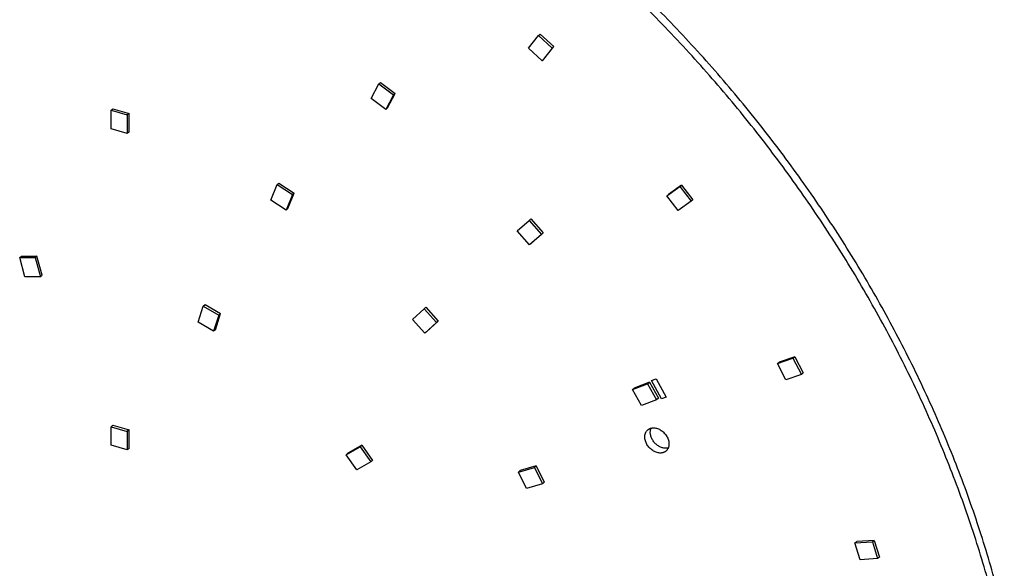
# Model space of a CAD drawing. Header units: millimetres. Extents: x 0 to 210, y 0 to 297.
# Tile 10 of 30: x 72 to 93, y 233 to 245. Entities that reach past the tile are written whole.
import ezdxf

# ---------------------------------------------------------------- set-up
doc = ezdxf.new("R2010")
doc.units = ezdxf.units.MM
doc.header["$LTSCALE"] = 19.36
doc.layers.get('0').update_dxf_attribs({"linetype": 'CONTINUOUS'})

msp = doc.modelspace()

# ---------------------------------------------------------------- linework, layer by layer
at = {"color": 7, "linetype": 'Continuous'}
for p, q in [((83.20797, 244.19869), (83.4186, 244.4731)), ((83.4186, 244.4731), (83.45574, 244.50527)), ((83.4186, 244.4731), (83.71192, 244.20413)), ((83.45574, 244.50527), (83.74906, 244.2363)), ((83.53843, 243.96188), (83.74906, 244.2363)), ((83.74906, 244.2363), (83.71192, 244.20413)), ((83.50129, 243.92972), (83.20797, 244.19869)), ((83.71192, 244.20413), (83.50129, 243.92972)), ((83.53843, 243.96188), (83.50129, 243.92972)), ((79.82364, 243.11807), (79.98812, 243.43071)), ((79.98812, 243.43071), (80.02526, 243.46287)), ((79.98812, 243.43071), (80.30322, 243.19583)), ((80.02526, 243.46287), (80.34036, 243.228)), ((80.30322, 243.19583), (80.13874, 242.8832)), ((80.17588, 242.91536), (80.34036, 243.228)), ((80.34036, 243.228), (80.30322, 243.19583)), ((80.13874, 242.8832), (79.82364, 243.11807)), ((74.23632, 242.86486), (74.27346, 242.89703)), ((74.23632, 242.46897), (74.23632, 242.86486)), ((74.23632, 242.86486), (74.58273, 242.76486)), ((74.27346, 242.89703), (74.61987, 242.79703)), ((74.61987, 242.79703), (74.58273, 242.76486)), ((74.58273, 242.76486), (74.58273, 242.36897)), ((74.61987, 242.40113), (74.61987, 242.79703)), ((80.17588, 242.91536), (80.13874, 242.8832)), ((74.58273, 242.36897), (74.23632, 242.46897)), ((74.61987, 242.40113), (74.58273, 242.36897)), ((77.66985, 240.93347), (77.80525, 241.26641)), ((77.80525, 241.26641), (77.84239, 241.29857)), ((77.80525, 241.26641), (78.13077, 241.05396)), ((77.84239, 241.29857), (78.16791, 241.08613)), ((86.49317, 241.25574), (86.21322, 241.05662)), ((86.45603, 241.22358), (86.49317, 241.25574)), ((86.49317, 241.25574), (86.73811, 240.94008)), ((78.13077, 241.05396), (77.99537, 240.72103)), ((78.03251, 240.75319), (78.16791, 241.08613)), ((78.16791, 241.08613), (78.13077, 241.05396)), ((86.17608, 241.02446), (86.45603, 241.22358)), ((86.17608, 241.02446), (86.21322, 241.05662)), ((86.45603, 241.22358), (86.70097, 240.90791)), ((77.99537, 240.72103), (77.66985, 240.93347)), ((86.42102, 240.70879), (86.17608, 241.02446)), ((86.70097, 240.90791), (86.42102, 240.70879)), ((86.73811, 240.94008), (86.70097, 240.90791)), ((78.03251, 240.75319), (77.99537, 240.72103)), ((82.96424, 240.27033), (83.22067, 240.49792)), ((83.22067, 240.49792), (83.25782, 240.53009)), ((83.22067, 240.49792), (83.48459, 240.19736)), ((83.25782, 240.53009), (83.52174, 240.22952)), ((83.22816, 239.96976), (82.96424, 240.27033)), ((83.48459, 240.19736), (83.22816, 239.96976)), ((83.2653, 240.00193), (83.52174, 240.22952)), ((83.52174, 240.22952), (83.48459, 240.19736)), ((83.2653, 240.00193), (83.22816, 239.96976)), ((72.26993, 239.69764), (72.30707, 239.7298)), ((72.26993, 239.69764), (72.6023, 239.69931)), ((72.3815, 239.28558), (72.26993, 239.69764)), ((72.30707, 239.7298), (72.63944, 239.73148)), ((72.63944, 239.73148), (72.6023, 239.69931)), ((72.6023, 239.69931), (72.71387, 239.28726)), ((72.75101, 239.31942), (72.63944, 239.73148)), ((72.71387, 239.28726), (72.3815, 239.28558)), ((72.75101, 239.31942), (72.71387, 239.28726)), ((76.10518, 238.30827), (76.21675, 238.65591)), ((76.21675, 238.65591), (76.25389, 238.68808)), ((76.21675, 238.65591), (76.54912, 238.46234)), ((76.25389, 238.68808), (76.58626, 238.49451)), ((76.47469, 238.14686), (76.58626, 238.49451)), ((76.58626, 238.49451), (76.54912, 238.46234)), ((80.71016, 238.37001), (80.96463, 238.59984)), ((80.96463, 238.59984), (81.00177, 238.632)), ((80.96463, 238.59984), (81.23, 238.30057)), ((81.00177, 238.632), (81.26714, 238.33274)), ((76.43755, 238.1147), (76.10518, 238.30827)), ((76.54912, 238.46234), (76.43755, 238.1147)), ((80.97553, 238.07075), (80.71016, 238.37001)), ((81.23, 238.30057), (80.97553, 238.07075)), ((81.01267, 238.10291), (81.26714, 238.33274)), ((81.26714, 238.33274), (81.23, 238.30057)), ((76.47469, 238.14686), (76.43755, 238.1147)), ((81.01267, 238.10291), (80.97553, 238.07075)), ((88.55361, 237.41891), (88.88883, 237.53277)), ((88.55361, 237.41891), (88.59075, 237.45108)), ((88.92597, 237.56494), (88.59075, 237.45108)), ((88.88883, 237.53277), (88.92597, 237.56494)), ((88.88883, 237.53277), (89.07313, 237.18625)), ((88.92597, 237.56494), (89.11027, 237.21842)), ((88.73791, 237.0724), (88.55361, 237.41891)), ((85.8034, 237.01796), (85.47498, 236.89168)), ((85.76626, 236.98579), (85.8034, 237.01796)), ((85.8034, 237.01796), (85.99685, 236.67475)), ((85.84964, 237.05844), (85.94821, 237.094)), ((85.84964, 237.05844), (85.85036, 237.05906)), ((86.06526, 236.66417), (85.84964, 237.05844)), ((85.85036, 237.05906), (85.94893, 237.09462)), ((85.94893, 237.09462), (85.94821, 237.094)), ((85.94821, 237.094), (86.16383, 236.69973)), ((85.94893, 237.09462), (86.16455, 236.70035)), ((89.07313, 237.18625), (88.73791, 237.0724)), ((89.11027, 237.21842), (89.07313, 237.18625)), ((85.43784, 236.85951), (85.76626, 236.98579)), ((85.43784, 236.85951), (85.47498, 236.89168)), ((85.63129, 236.5163), (85.43784, 236.85951)), ((85.76626, 236.98579), (85.9597, 236.64258)), ((85.9597, 236.64258), (85.63129, 236.5163)), ((85.99685, 236.67475), (85.9597, 236.64258)), ((86.16383, 236.69973), (86.06526, 236.66417)), ((86.16383, 236.69973), (86.16455, 236.70035)), ((74.23632, 236.06039), (74.27346, 236.09255)), ((74.23632, 235.66449), (74.23632, 236.06039)), ((74.23632, 236.06039), (74.58273, 235.96039)), ((74.27346, 236.09255), (74.61987, 235.99255)), ((74.61987, 235.99255), (74.58273, 235.96039)), ((74.58273, 235.96039), (74.58273, 235.56449)), ((74.61987, 235.59665), (74.61987, 235.99255)), ((74.58273, 235.56449), (74.23632, 235.66449)), ((74.61987, 235.59665), (74.58273, 235.56449)), ((79.28816, 235.46001), (79.58731, 235.63297)), ((79.62445, 235.66513), (79.3253, 235.49218)), ((79.58731, 235.63297), (79.62445, 235.66513)), ((79.58731, 235.63297), (79.81421, 235.30571)), ((79.62445, 235.66513), (79.85135, 235.33788)), ((79.28816, 235.46001), (79.3253, 235.49218)), ((79.51506, 235.13275), (79.28816, 235.46001)), ((79.85135, 235.33788), (79.81421, 235.30571)), ((79.81421, 235.30571), (79.51506, 235.13275)), ((82.99113, 235.08668), (83.334, 235.18563)), ((82.99113, 235.08668), (83.02828, 235.11885)), ((83.37115, 235.21779), (83.02828, 235.11885)), ((83.334, 235.18563), (83.37115, 235.21779)), ((83.334, 235.18563), (83.50719, 234.83562)), ((83.37115, 235.21779), (83.54433, 234.86779)), ((83.16432, 234.73667), (82.99113, 235.08668)), ((83.50719, 234.83562), (83.16432, 234.73667)), ((83.54433, 234.86779), (83.50719, 234.83562)), ((90.22155, 233.56362), (90.25869, 233.59579)), ((90.22155, 233.56362), (90.59522, 233.58654)), ((90.33599, 233.20363), (90.22155, 233.56362)), ((90.63236, 233.61871), (90.25869, 233.59579)), ((90.59522, 233.58654), (90.63236, 233.61871)), ((90.59522, 233.58654), (90.70966, 233.22655)), ((90.63236, 233.61871), (90.7468, 233.25871)), ((90.70966, 233.22655), (90.33599, 233.20363)), ((90.7468, 233.25871), (90.70966, 233.22655))]:
    msp.add_line(p, q, dxfattribs=at)
for points, knots in [([(93.43149, 231.96878), (93.32254, 232.42223), (93.13846, 233.10032), (92.85431, 233.99595), (92.54109, 234.8956), (92.09932, 236.01361), (91.49333, 237.33549), (90.81243, 238.63615), (90.05966, 239.9098), (89.23834, 241.15085), (88.35211, 242.35379), (87.40488, 243.51333), (86.40083, 244.62434), (85.34441, 245.6819), (84.2403, 246.68134), (83.28273, 247.46354), (82.49723, 248.05612), (81.70332, 248.62336), (80.69134, 249.2882), (79.85661, 249.77493), (79.4353, 250.00532)], [0, 0, 0, 0, 0.05960801, 0.08974567, 0.12009095, 0.18135621, 0.24331813, 0.30587608, 0.36892188, 0.43234129, 0.49601548, 0.55982259, 0.62363914, 0.68734155, 0.75080761, 0.81391792, 0.84530614, 0.87656273, 0.93862229, 1, 1, 1, 1]), ([(93.31363, 231.86671), (93.20469, 232.32016), (93.02061, 232.99825), (92.73645, 233.89388), (92.42324, 234.79354), (91.98147, 235.91155), (91.37547, 237.23343), (90.69457, 238.53408), (89.9418, 239.80774), (89.12048, 241.04878), (88.23425, 242.25173), (87.28702, 243.41127), (86.28298, 244.52227), (85.22656, 245.57984), (84.12244, 246.57928), (83.16487, 247.36148), (82.37937, 247.95405), (81.58546, 248.52129), (80.57348, 249.18613), (79.73876, 249.67286), (79.31744, 249.90325)], [0, 0, 0, 0, 0.05960801, 0.08974567, 0.12009095, 0.18135621, 0.24331813, 0.30587608, 0.36892188, 0.43234129, 0.49601548, 0.55982259, 0.62363914, 0.68734155, 0.75080761, 0.81391792, 0.84530614, 0.87656273, 0.93862229, 1, 1, 1, 1]), ([(85.70499, 235.8422), (85.70499, 235.84982), (85.70565, 235.86489), (85.70872, 235.887), (85.71383, 235.90818), (85.72095, 235.92824), (85.73001, 235.94703), (85.74096, 235.9644), (85.7537, 235.98019), (85.76334, 235.98959), (85.7684, 235.99398)], [0, 0, 0, 0, 0.13483458, 0.26621365, 0.39431356, 0.51943257, 0.64198854, 0.76250966, 0.88161717, 1, 1, 1, 1]), ([(85.7684, 235.99398), (85.7727, 235.9977), (85.78171, 236.00474), (85.79627, 236.01391), (85.8118, 236.02165), (85.8282, 236.02793), (85.84539, 236.03269), (85.86946, 236.03705), (85.90109, 236.0385), (85.94003, 236.03397), (85.97947, 236.02335), (86.01852, 236.00689), (86.05632, 235.98499), (86.09203, 235.95812), (86.1357, 235.91659), (86.17203, 235.86793), (86.19881, 235.81476), (86.21348, 235.77398), (86.22248, 235.73302), (86.2246, 235.70561), (86.2246, 235.6922)], [0, 0, 0, 0, 0.02592934, 0.05197382, 0.07824448, 0.10484438, 0.13186544, 0.15938592, 0.21611023, 0.27538208, 0.33725352, 0.40154688, 0.46789374, 0.53577868, 0.6045838, 0.7420087, 0.80949833, 0.87528439, 0.93889039, 1, 1, 1, 1]), ([(85.82284, 235.94426), (85.82284, 235.95195), (85.82352, 235.96714), (85.82664, 235.98944), (85.83184, 236.01077), (85.83672, 236.02439), (85.83949, 236.03096)], [0, 0, 0, 0, 0.25965625, 0.51260249, 0.75918727, 1, 1, 1, 1]), ([(86.16119, 235.54042), (86.15689, 235.53669), (86.14788, 235.52966), (86.13332, 235.52049), (86.11779, 235.51274), (86.10139, 235.50647), (86.08419, 235.5017), (86.06013, 235.49735), (86.02849, 235.4959), (85.98956, 235.50042), (85.95012, 235.51104), (85.91106, 235.5275), (85.87326, 235.54941), (85.83756, 235.57627), (85.79389, 235.61781), (85.75756, 235.66646), (85.73078, 235.71963), (85.71611, 235.76041), (85.70711, 235.80137), (85.70499, 235.82878), (85.70499, 235.8422)], [0, 0, 0, 0, 0.02592934, 0.05197382, 0.07824448, 0.10484438, 0.13186544, 0.15938592, 0.21611023, 0.27538208, 0.33725352, 0.40154688, 0.46789374, 0.53577868, 0.6045838, 0.7420087, 0.80949833, 0.87528439, 0.93889039, 1, 1, 1, 1]), ([(86.20795, 235.6055), (86.19797, 235.60288), (86.17718, 235.59919), (86.14498, 235.5983), (86.11176, 235.60196), (86.06619, 235.61296), (86.02163, 235.63267), (85.97994, 235.65948), (85.94995, 235.68337), (85.92218, 235.71035), (85.88886, 235.74966), (85.86159, 235.79332), (85.84173, 235.83963), (85.83096, 235.87463), (85.82438, 235.90955), (85.82284, 235.93284), (85.82284, 235.94426)], [0, 0, 0, 0, 0.05358761, 0.10910528, 0.16675074, 0.22656631, 0.35199209, 0.4172533, 0.48364235, 0.55070657, 0.61796222, 0.75092804, 0.81588039, 0.8792267, 0.9406654, 1, 1, 1, 1]), ([(86.2246, 235.6922), (86.2246, 235.68457), (86.22394, 235.66951), (86.22087, 235.64739), (86.21576, 235.62621), (86.20864, 235.60615), (86.19957, 235.58736), (86.18863, 235.57), (86.17589, 235.55421), (86.16625, 235.5448), (86.16119, 235.54042)], [0, 0, 0, 0, 0.13483458, 0.26621365, 0.39431356, 0.51943257, 0.64198854, 0.76250966, 0.88161717, 1, 1, 1, 1])]:
    msp.add_open_spline(points, degree=3, knots=knots, dxfattribs=at)

doc.saveas('drawing.dxf')
